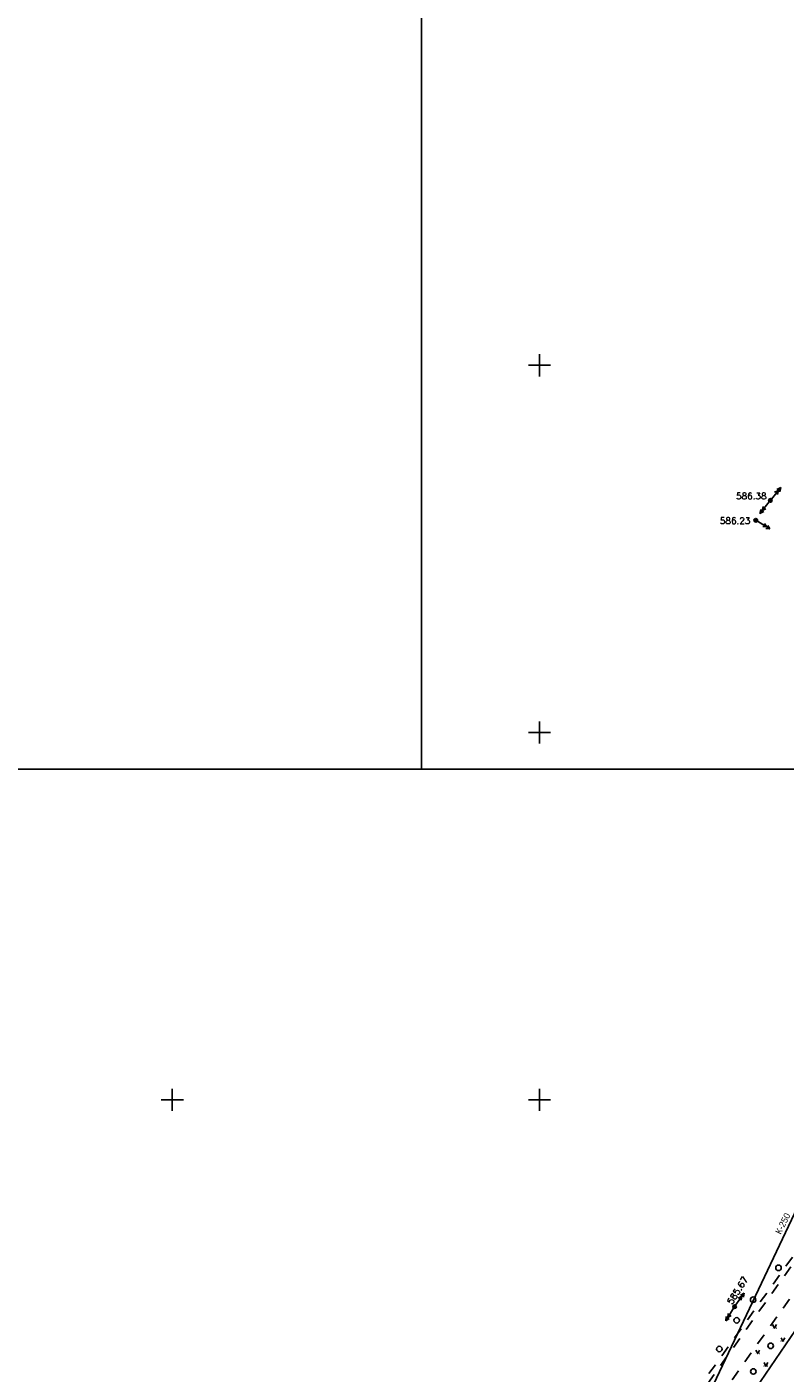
# Model space of a CAD drawing. Header units: metres. Extents: x 548732 to 549770, y 4592490 to 4594056.
# Tile 52 of 61: x 549331 to 549434, y 4593633 to 4593817. Entities that reach past the tile are written whole.
import ezdxf

# ---------------------------------------------------------------- set-up
doc = ezdxf.new("R2010")
doc.units = ezdxf.units.M
doc.header["$PDMODE"] = 32
doc.header["$PDSIZE"] = 0.3
doc.linetypes.add('Д_ТРОТ_ТРУБА', pattern=[3, 1.5, -1.5])
for name, color, linetype in [('(001) Сетка', 92, 'Continuous'), ('(002) Рамка', 7, 'Continuous'), ('(003) Пункты', 7, 'Continuous'), ('(007) Здания', 7, 'Continuous'), ('(017) Канализация', 32, 'KANALIS_K_1'), ('(022) Возд. Линии', 7, 'Continuous'), ('(025) Дорога', 7, 'Continuous'), ('(036) Растительность', 7, 'Continuous'), ('(038) Деревья', 7, 'Continuous')]:
    doc.layers.add(name, color=color, linetype=linetype)
doc.styles.add('D-431', font='d431.ttf')
doc.styles.get("Standard").update_dxf_attribs({"font": 'simplex.shx'})
doc.linetypes.add('KANALIS_K_1', pattern='A,1,[">",Standard,S=1.8,R=0,X=-0.9,Y=-0.9],3,-1,["К",Standard,S=1.8,R=0,X=-0.9,Y=-0.9],-1,10', length=16)

# ---------------------------------------------------------------- blocks, each defined once
blk = doc.blocks.new('strela1')
at = {"layer": '(022) Возд. Линии'}
for p, q in [((-2, 0), (-1.5, 0.25)), ((0, 0), (-2, 0)), ((-2, 0), (-1.5, -0.25)), ((-1.5, 0), (-1, 0.25)), ((-1.5, 0), (-1, -0.25))]:
    blk.add_line(p, q, dxfattribs=at)
blk = doc.blocks.new('strela2')
at = {"layer": '(022) Возд. Линии'}
for p, q in [((0, 0), (2, 0)), ((1.5, 0), (1, 0.25)), ((1.5, 0), (1, -0.25)), ((2, 0), (1.5, 0.25)), ((2, 0), (1.5, -0.25))]:
    blk.add_line(p, q, dxfattribs=at)
blk = doc.blocks.new('STOLB')
at = {"layer": '(022) Возд. Линии'}
blk.add_circle((0, 0), 0.25, dxfattribs=at)
blk = doc.blocks.new('d')
at = {"layer": '(038) Деревья'}
blk.add_ellipse((0, 0), major_axis=(0.265, 0.265), ratio=1, start_param=5.497787, end_param=11.780972, dxfattribs=at)
blk = doc.blocks.new('I04160')
for p, q in [((-0.5, 0), (-0.55, 0)), ((0.48, 0), (0.53, 0))]:
    blk.add_line(p, q)
blk.add_lwpolyline([(-0.5, 0.99), (0, 0), (0.51, 0.99)])

msp = doc.modelspace()

# ---------------------------------------------------------------- linework, layer by layer
at = {"layer": '(001) Сетка'}
for p, q in [((549400.35, 4593772), (549400.35, 4593769)), ((549398.85, 4593770.5), (549401.85, 4593770.5)), ((549400.35, 4593722), (549400.35, 4593719)), ((549398.85, 4593720.5), (549401.85, 4593720.5)), ((549348.85, 4593670.5), (549351.85, 4593670.5)), ((549350.35, 4593672), (549350.35, 4593669)), ((549398.85, 4593670.5), (549401.85, 4593670.5)), ((549400.35, 4593672), (549400.35, 4593669))]:
    msp.add_line(p, q, dxfattribs=at)
at = {"layer": '(002) Рамка'}
for points in [[(549384.26, 4594056.05), (549770.34, 4594056.05), (549770.34, 4593715.53), (549384.26, 4593715.53)], [(549108.19, 4593715.53), (549698.54, 4593715.53), (549698.54, 4593375.02), (549108.19, 4593375.02)]]:
    msp.add_lwpolyline(points, close=True, dxfattribs=at)
at = {"layer": '(003) Пункты', "color": 7}
for p in [(549431.76, 4593752.1, 586.38), (549429.78, 4593749.4, 586.23), (549426.88, 4593642.33, 585.67)]:
    msp.add_point(p, dxfattribs=at)
at = {"layer": '(007) Здания'}
msp.add_line((549473.34, 4593695.12), (549421.87, 4593619.65), dxfattribs=at)
at = {"layer": '(017) Канализация', "linetype": 'KANALIS_K_1'}
msp.add_line((549466.26, 4593721.15), (549417.33, 4593617.58), dxfattribs=at)
at = {"layer": '(025) Дорога', "linetype": 'Д_ТРОТ_ТРУБА'}
msp.add_line((549421.31, 4593625.07), (549456.6, 4593674.5), dxfattribs=at)
at = {"layer": '(025) Дорога', "linetype": 'Д_ТРОТ_ТРУБА', "flags": 128}
msp.add_lwpolyline([(549454.72, 4593676.98), (549455.15, 4593676.66), (549420.7, 4593628.35), (549420.21, 4593628.77)], close=True, dxfattribs=at)

# ---------------------------------------------------------------- block references
at = {"layer": '(022) Возд. Линии'}
for name, p, rotation in [('strela2', (549431.91, 4593752.29, 586.38), 51.00522516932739), ('strela1', (549431.6, 4593751.9, 586.38), 51.00522516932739), ('STOLB', (549431.76, 4593752.1, 586.38), 51.00522516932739), ('STOLB', (549429.78, 4593749.4, 586.23), 51.00522516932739), ('strela1', (549429.99, 4593749.27, 586.23), 148.7302566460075), ('strela2', (549427.03, 4593642.54, 585.67), 55.19180821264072), ('strela1', (549426.75, 4593642.12, 585.67), 57.67053050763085), ('STOLB', (549426.88, 4593642.33, 585.67), 51.00522516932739)]:
    msp.add_blockref(name, p, dxfattribs=dict(at, rotation=rotation))
at = {"layer": '(036) Растительность', "linetype": 'Continuous', "xscale": 0.5, "yscale": 0.5, "zscale": 0.5}
for p in [(549432.32, 4593639.41), (549433.47, 4593637.63), (549430.04, 4593635.95), (549431.15, 4593634.24)]:
    msp.add_blockref('I04160', p, dxfattribs=at)
at = {"layer": '(038) Деревья', "linetype": 'Continuous'}
for p in [(549432.87, 4593647.63), (549429.41, 4593643.29), (549427.18, 4593640.49), (549431.8, 4593637.01), (549424.81, 4593636.58), (549429.44, 4593633.53)]:
    msp.add_blockref('d', p, dxfattribs=at)

# ---------------------------------------------------------------- texts
at = {"layer": '(003) Пункты', "color": 7}
for s, p in [('586.38', (549427.09, 4593752.26, 586.38)), ('586.23', (549424.89, 4593748.9, 586.23))]:
    msp.add_text(s, height=0.88, dxfattribs=at).set_placement(p)
msp.add_text('585.67', height=0.88, rotation=57.7539, dxfattribs=at).set_placement((549426.55, 4593642.55, 585.67))
at = {"layer": '(017) Канализация', "color": 0, "linetype": 'Continuous', "style": 'D-431'}
msp.add_text('К-250', height=0.875, rotation=63.4242, dxfattribs=at).set_placement((549433.17, 4593652.11))

doc.saveas('drawing.dxf')
